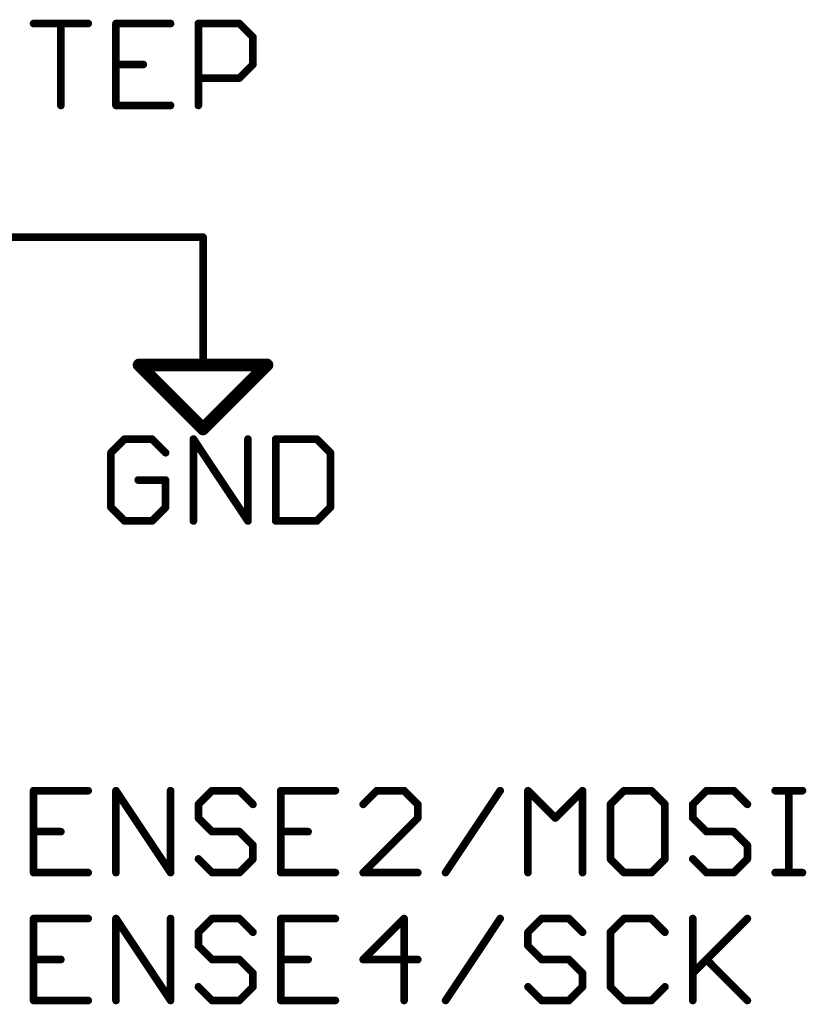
# Model space of a CAD drawing. Extents: x -3 to 170, y -3 to 86.
# Tile 26 of 27: x 149 to 164, y 48 to 68. Entities that reach past the tile are written whole.
import ezdxf

# ---------------------------------------------------------------- set-up
doc = ezdxf.new("R2010")
doc.units = 0
for name, color, linetype in [('91', 94, 'CONTINUOUS'), ('94', 14, 'CONTINUOUS'), ('95', 251, 'CONTINUOUS'), ('96', 251, 'CONTINUOUS')]:
    doc.layers.add(name, color=color, linetype=linetype)

msp = doc.modelspace()

# ---------------------------------------------------------------- linework, layer by layer
at = {"layer": '91', "const_width": 0.1524}
msp.add_lwpolyline([(137.16, 63.5), (152.4, 63.5)], dxfattribs=at)
at = {"layer": '91', "const_width": 0.0762}
msp.add_lwpolyline([(152.4, 63.4619, 1), (152.4, 63.5381)], format="xyb", dxfattribs=at)
at = {"layer": '94'}
for points, const_width in [([(152.4, 63.5), (152.4, 60.96)], 0.1524), ([(151.13, 60.96), (153.67, 60.96)], 0.254), ([(152.4, 59.69), (151.13, 60.96)], 0.254), ([(153.67, 60.96), (152.4, 59.69)], 0.254)]:
    msp.add_lwpolyline(points, dxfattribs=dict(at, const_width=const_width))
for points, const_width in [([(152.4381, 63.5, 1), (152.3619, 63.5)], 0.0762), ([(151.13, 61.0235, 1), (151.13, 60.8965)], 0.127), ([(151.1749, 61.0049, 1), (151.0851, 60.9151)], 0.127), ([(153.7149, 60.9151, 1), (153.6251, 61.0049)], 0.127), ([(153.67, 60.8965, 1), (153.67, 61.0235)], 0.127), ([(152.3619, 60.96, 1), (152.4381, 60.96)], 0.0762), ([(152.3551, 59.7349, 1), (152.4449, 59.6451)], 0.127), ([(152.3551, 59.6451, 1), (152.4449, 59.7349)], 0.127)]:
    msp.add_lwpolyline(points, format="xyb", dxfattribs=dict(at, const_width=const_width))
at = {"layer": '95', "const_width": 0.1524}
for points in [[(149.0334, 67.7432), (150.118, 67.7432)], [(149.5757, 66.1162), (149.5757, 67.7432)], [(151.7552, 67.7432), (150.6705, 67.7432)], [(150.6705, 67.7432), (150.6705, 66.1162)], [(152.3077, 66.1162), (152.3077, 67.7432)], [(152.3077, 67.7432), (153.1212, 67.7432)], [(153.1212, 67.7432), (153.3923, 67.472)], [(153.3923, 67.472), (153.3923, 66.9297)], [(150.6705, 66.9297), (151.2128, 66.9297)], [(153.3923, 66.9297), (153.1212, 66.6585)], [(153.1212, 66.6585), (152.3077, 66.6585)], [(150.6705, 66.1162), (151.7552, 66.1162)], [(150.118, 52.5032), (149.0334, 52.5032)], [(149.0334, 52.5032), (149.0334, 50.8762)], [(150.6705, 50.8762), (150.6705, 52.5032)], [(150.6705, 52.5032), (151.7552, 50.8762)], [(151.7552, 50.8762), (151.7552, 52.5032)], [(152.5788, 52.5032), (152.3077, 52.232)], [(153.1212, 52.5032), (152.5788, 52.5032)], [(153.3923, 52.232), (153.1212, 52.5032)], [(155.0295, 52.5032), (153.9448, 52.5032)], [(153.9448, 52.5032), (153.9448, 50.8762)], [(155.8531, 52.5032), (155.582, 52.232)], [(156.3955, 52.5032), (155.8531, 52.5032)], [(156.6666, 52.232), (156.3955, 52.5032)], [(157.2191, 50.8762), (158.3038, 52.5032)], [(158.8563, 50.8762), (158.8563, 52.5032)], [(158.8563, 52.5032), (159.3986, 51.9609)], [(159.3986, 51.9609), (159.941, 52.5032)], [(159.941, 52.5032), (159.941, 50.8762)], [(160.7646, 52.5032), (160.4934, 52.232)], [(161.3069, 52.5032), (160.7646, 52.5032)], [(161.5781, 52.232), (161.3069, 52.5032)], [(162.4018, 52.5032), (162.1306, 52.232)], [(162.9441, 52.5032), (162.4018, 52.5032)], [(163.2153, 52.232), (162.9441, 52.5032)], [(163.7678, 52.5032), (164.3101, 52.5032)], [(164.0389, 50.8762), (164.0389, 52.5032)], [(152.3077, 52.232), (152.3077, 51.9609)], [(156.6666, 51.9609), (156.6666, 52.232)], [(160.4934, 52.232), (160.4934, 51.1474)], [(161.5781, 51.1474), (161.5781, 52.232)], [(162.1306, 52.232), (162.1306, 51.9609)], [(152.3077, 51.9609), (152.5788, 51.6897)], [(155.582, 50.8762), (156.6666, 51.9609)], [(162.1306, 51.9609), (162.4018, 51.6897)], [(149.0334, 51.6897), (149.5757, 51.6897)], [(152.5788, 51.6897), (153.1212, 51.6897)], [(153.1212, 51.6897), (153.3923, 51.4185)], [(153.9448, 51.6897), (154.4872, 51.6897)], [(162.4018, 51.6897), (162.9441, 51.6897)], [(162.9441, 51.6897), (163.2153, 51.4185)], [(153.3923, 51.4185), (153.3923, 51.1474)], [(163.2153, 51.4185), (163.2153, 51.1474)], [(152.5788, 50.8762), (152.3077, 51.1474)], [(153.3923, 51.1474), (153.1212, 50.8762)], [(160.4934, 51.1474), (160.7646, 50.8762)], [(161.3069, 50.8762), (161.5781, 51.1474)], [(162.4018, 50.8762), (162.1306, 51.1474)], [(163.2153, 51.1474), (162.9441, 50.8762)], [(149.0334, 50.8762), (150.118, 50.8762)], [(153.1212, 50.8762), (152.5788, 50.8762)], [(153.9448, 50.8762), (155.0295, 50.8762)], [(156.6666, 50.8762), (155.582, 50.8762)], [(160.7646, 50.8762), (161.3069, 50.8762)], [(162.9441, 50.8762), (162.4018, 50.8762)], [(163.7678, 50.8762), (164.3101, 50.8762)], [(150.118, 49.9632), (149.0334, 49.9632)], [(149.0334, 49.9632), (149.0334, 48.3362)], [(150.6705, 48.3362), (150.6705, 49.9632)], [(150.6705, 49.9632), (151.7552, 48.3362)], [(151.7552, 48.3362), (151.7552, 49.9632)], [(152.5788, 49.9632), (152.3077, 49.692)], [(153.1212, 49.9632), (152.5788, 49.9632)], [(153.3923, 49.692), (153.1212, 49.9632)], [(155.0295, 49.9632), (153.9448, 49.9632)], [(153.9448, 49.9632), (153.9448, 48.3362)], [(156.3955, 49.9632), (155.582, 49.1497)], [(156.3955, 48.3362), (156.3955, 49.9632)], [(157.2191, 48.3362), (158.3038, 49.9632)], [(159.1275, 49.9632), (158.8563, 49.692)], [(159.6698, 49.9632), (159.1275, 49.9632)], [(159.941, 49.692), (159.6698, 49.9632)], [(160.7646, 49.9632), (160.4934, 49.692)], [(161.3069, 49.9632), (160.7646, 49.9632)], [(161.5781, 49.692), (161.3069, 49.9632)], [(162.1306, 49.9632), (162.1306, 48.3362)], [(162.1306, 48.8785), (163.2153, 49.9632)], [(152.3077, 49.692), (152.3077, 49.4209)], [(158.8563, 49.692), (158.8563, 49.4209)], [(160.4934, 49.692), (160.4934, 48.6074)], [(152.3077, 49.4209), (152.5788, 49.1497)], [(158.8563, 49.4209), (159.1275, 49.1497)], [(149.0334, 49.1497), (149.5757, 49.1497)], [(152.5788, 49.1497), (153.1212, 49.1497)], [(153.1212, 49.1497), (153.3923, 48.8785)], [(153.9448, 49.1497), (154.4872, 49.1497)], [(155.582, 49.1497), (156.6666, 49.1497)], [(159.1275, 49.1497), (159.6698, 49.1497)], [(159.6698, 49.1497), (159.941, 48.8785)], [(162.4018, 49.1497), (163.2153, 48.3362)], [(153.3923, 48.8785), (153.3923, 48.6074)], [(159.941, 48.8785), (159.941, 48.6074)], [(152.5788, 48.3362), (152.3077, 48.6074)], [(153.3923, 48.6074), (153.1212, 48.3362)], [(159.1275, 48.3362), (158.8563, 48.6074)], [(159.941, 48.6074), (159.6698, 48.3362)], [(160.4934, 48.6074), (160.7646, 48.3362)], [(161.3069, 48.3362), (161.5781, 48.6074)], [(149.0334, 48.3362), (150.118, 48.3362)], [(153.1212, 48.3362), (152.5788, 48.3362)], [(153.9448, 48.3362), (155.0295, 48.3362)], [(159.6698, 48.3362), (159.1275, 48.3362)], [(160.7646, 48.3362), (161.3069, 48.3362)]]:
    msp.add_lwpolyline(points, dxfattribs=at)
at = {"layer": '95', "const_width": 0.0762}
for points in [[(149.0334, 67.7813, 1), (149.0334, 67.7051)], [(149.6138, 67.7432, 1), (149.5376, 67.7432)], [(150.118, 67.7051, 1), (150.118, 67.7813)], [(150.6705, 67.7813, 1), (150.6705, 67.7051)], [(150.7086, 67.7432, 1), (150.6324, 67.7432)], [(151.7552, 67.7051, 1), (151.7552, 67.7813)], [(152.3458, 67.7432, 1), (152.2696, 67.7432)], [(152.3077, 67.7813, 1), (152.3077, 67.7051)], [(153.1481, 67.7701, 1), (153.0942, 67.7162)], [(153.1212, 67.7051, 1), (153.1212, 67.7813)], [(153.4304, 67.472, 1), (153.3542, 67.472)], [(153.3654, 67.4451, 1), (153.4193, 67.499)], [(150.6705, 66.9678, 1), (150.6705, 66.8916)], [(151.2128, 66.8916, 1), (151.2128, 66.9678)], [(153.3542, 66.9297, 1), (153.4304, 66.9297)], [(153.4193, 66.9028, 1), (153.3654, 66.9566)], [(152.3077, 66.6966, 1), (152.3077, 66.6204)], [(153.0942, 66.6855, 1), (153.1481, 66.6316)], [(153.1212, 66.6204, 1), (153.1212, 66.6966)], [(149.5376, 66.1162, 1), (149.6138, 66.1162)], [(150.6705, 66.1543, 1), (150.6705, 66.0781)], [(150.6324, 66.1162, 1), (150.7086, 66.1162)], [(151.7552, 66.0781, 1), (151.7552, 66.1543)], [(152.2696, 66.1162, 1), (152.3458, 66.1162)], [(149.0334, 52.5413, 1), (149.0334, 52.4651)], [(149.0715, 52.5032, 1), (148.9953, 52.5032)], [(150.118, 52.4651, 1), (150.118, 52.5413)], [(150.7086, 52.5032, 1), (150.6324, 52.5032)], [(150.7022, 52.5243, 1), (150.6388, 52.4821)], [(151.7933, 52.5032, 1), (151.7171, 52.5032)], [(152.5788, 52.5413, 1), (152.5788, 52.4651)], [(152.6058, 52.4762, 1), (152.5519, 52.5301)], [(153.1481, 52.5301, 1), (153.0942, 52.4762)], [(153.1212, 52.4651, 1), (153.1212, 52.5413)], [(153.9448, 52.5413, 1), (153.9448, 52.4651)], [(153.9829, 52.5032, 1), (153.9067, 52.5032)], [(155.0295, 52.4651, 1), (155.0295, 52.5413)], [(155.8531, 52.5413, 1), (155.8531, 52.4651)], [(155.8801, 52.4762, 1), (155.8262, 52.5301)], [(156.4224, 52.5301, 1), (156.3685, 52.4762)], [(156.3955, 52.4651, 1), (156.3955, 52.5413)], [(158.3355, 52.4821, 1), (158.2721, 52.5243)], [(158.8944, 52.5032, 1), (158.8182, 52.5032)], [(158.8832, 52.5301, 1), (158.8294, 52.4762)], [(159.9791, 52.5032, 1), (159.9029, 52.5032)], [(159.9679, 52.4762, 1), (159.914, 52.5301)], [(160.7646, 52.5413, 1), (160.7646, 52.4651)], [(160.7916, 52.4762, 1), (160.7377, 52.5301)], [(161.3339, 52.5301, 1), (161.28, 52.4762)], [(161.3069, 52.4651, 1), (161.3069, 52.5413)], [(162.4018, 52.5413, 1), (162.4018, 52.4651)], [(162.4287, 52.4762, 1), (162.3748, 52.5301)], [(162.971, 52.5301, 1), (162.9172, 52.4762)], [(162.9441, 52.4651, 1), (162.9441, 52.5413)], [(163.7678, 52.5413, 1), (163.7678, 52.4651)], [(164.077, 52.5032, 1), (164.0008, 52.5032)], [(164.3101, 52.4651, 1), (164.3101, 52.5413)], [(152.2807, 52.259, 1), (152.3346, 52.2051)], [(152.3458, 52.232, 1), (152.2696, 52.232)], [(153.3654, 52.2051, 1), (153.4193, 52.259)], [(155.555, 52.259, 1), (155.6089, 52.2051)], [(156.7047, 52.232, 1), (156.6285, 52.232)], [(156.6397, 52.2051, 1), (156.6936, 52.259)], [(160.4665, 52.259, 1), (160.5204, 52.2051)], [(160.5315, 52.232, 1), (160.4554, 52.232)], [(161.6162, 52.232, 1), (161.54, 52.232)], [(161.5512, 52.2051, 1), (161.605, 52.259)], [(162.1687, 52.232, 1), (162.0925, 52.232)], [(162.1037, 52.259, 1), (162.1575, 52.2051)], [(163.1883, 52.2051, 1), (163.2422, 52.259)], [(152.3346, 51.9878, 1), (152.2807, 51.9339)], [(156.6936, 51.9339, 1), (156.6397, 51.9878)], [(162.1575, 51.9878, 1), (162.1037, 51.9339)], [(152.2696, 51.9609, 1), (152.3458, 51.9609)], [(156.6285, 51.9609, 1), (156.7047, 51.9609)], [(159.3717, 51.9878, 1), (159.4256, 51.9339)], [(159.3717, 51.9339, 1), (159.4256, 51.9878)], [(162.0925, 51.9609, 1), (162.1687, 51.9609)], [(149.0334, 51.7278, 1), (149.0334, 51.6516)], [(149.5757, 51.6516, 1), (149.5757, 51.7278)], [(152.5788, 51.7278, 1), (152.5788, 51.6516)], [(152.5519, 51.6628, 1), (152.6058, 51.7166)], [(153.1481, 51.7166, 1), (153.0942, 51.6628)], [(153.1212, 51.6516, 1), (153.1212, 51.7278)], [(153.9448, 51.7278, 1), (153.9448, 51.6516)], [(154.4872, 51.6516, 1), (154.4872, 51.7278)], [(162.4018, 51.7278, 1), (162.4018, 51.6516)], [(162.3748, 51.6628, 1), (162.4287, 51.7166)], [(162.971, 51.7166, 1), (162.9172, 51.6628)], [(162.9441, 51.6516, 1), (162.9441, 51.7278)], [(153.4304, 51.4185, 1), (153.3542, 51.4185)], [(153.3654, 51.3916, 1), (153.4193, 51.4455)], [(163.2534, 51.4185, 1), (163.1772, 51.4185)], [(163.1883, 51.3916, 1), (163.2422, 51.4455)], [(152.3346, 51.1743, 1), (152.2807, 51.1204)], [(153.3542, 51.1474, 1), (153.4304, 51.1474)], [(153.4193, 51.1204, 1), (153.3654, 51.1743)], [(160.5204, 51.1743, 1), (160.4665, 51.1204)], [(160.4554, 51.1474, 1), (160.5315, 51.1474)], [(161.54, 51.1474, 1), (161.6162, 51.1474)], [(161.605, 51.1204, 1), (161.5512, 51.1743)], [(162.1575, 51.1743, 1), (162.1037, 51.1204)], [(163.1772, 51.1474, 1), (163.2534, 51.1474)], [(163.2422, 51.1204, 1), (163.1883, 51.1743)], [(149.0334, 50.9143, 1), (149.0334, 50.8381)], [(148.9953, 50.8762, 1), (149.0715, 50.8762)], [(150.118, 50.8381, 1), (150.118, 50.9143)], [(150.6324, 50.8762, 1), (150.7086, 50.8762)], [(151.7171, 50.8762, 1), (151.7933, 50.8762)], [(151.7235, 50.8551, 1), (151.7869, 50.8973)], [(152.5788, 50.9143, 1), (152.5788, 50.8381)], [(152.5519, 50.8493, 1), (152.6058, 50.9031)], [(153.0942, 50.9031, 1), (153.1481, 50.8493)], [(153.1212, 50.8381, 1), (153.1212, 50.9143)], [(153.9448, 50.9143, 1), (153.9448, 50.8381)], [(153.9067, 50.8762, 1), (153.9829, 50.8762)], [(155.0295, 50.8381, 1), (155.0295, 50.9143)], [(155.582, 50.9143, 1), (155.582, 50.8381)], [(155.555, 50.9031, 1), (155.6089, 50.8493)], [(156.6666, 50.8381, 1), (156.6666, 50.9143)], [(157.1874, 50.8973, 1), (157.2508, 50.8551)], [(158.8182, 50.8762, 1), (158.8944, 50.8762)], [(159.9029, 50.8762, 1), (159.9791, 50.8762)], [(160.7646, 50.9143, 1), (160.7646, 50.8381)], [(160.7377, 50.8493, 1), (160.7916, 50.9031)], [(161.28, 50.9031, 1), (161.3339, 50.8493)], [(161.3069, 50.8381, 1), (161.3069, 50.9143)], [(162.4018, 50.9143, 1), (162.4018, 50.8381)], [(162.3748, 50.8493, 1), (162.4287, 50.9031)], [(162.9172, 50.9031, 1), (162.971, 50.8493)], [(162.9441, 50.8381, 1), (162.9441, 50.9143)], [(163.7678, 50.9143, 1), (163.7678, 50.8381)], [(164.0008, 50.8762, 1), (164.077, 50.8762)], [(164.3101, 50.8381, 1), (164.3101, 50.9143)], [(149.0334, 50.0013, 1), (149.0334, 49.9251)], [(149.0715, 49.9632, 1), (148.9953, 49.9632)], [(150.118, 49.9251, 1), (150.118, 50.0013)], [(150.7086, 49.9632, 1), (150.6324, 49.9632)], [(150.7022, 49.9843, 1), (150.6388, 49.9421)], [(151.7933, 49.9632, 1), (151.7171, 49.9632)], [(152.5788, 50.0013, 1), (152.5788, 49.9251)], [(152.6058, 49.9362, 1), (152.5519, 49.9901)], [(153.1481, 49.9901, 1), (153.0942, 49.9362)], [(153.1212, 49.9251, 1), (153.1212, 50.0013)], [(153.9448, 50.0013, 1), (153.9448, 49.9251)], [(153.9829, 49.9632, 1), (153.9067, 49.9632)], [(155.0295, 49.9251, 1), (155.0295, 50.0013)], [(156.4336, 49.9632, 1), (156.3574, 49.9632)], [(156.4224, 49.9362, 1), (156.3685, 49.9901)], [(158.3355, 49.9421, 1), (158.2721, 49.9843)], [(159.1275, 50.0013, 1), (159.1275, 49.9251)], [(159.1544, 49.9362, 1), (159.1005, 49.9901)], [(159.6967, 49.9901, 1), (159.6428, 49.9362)], [(159.6698, 49.9251, 1), (159.6698, 50.0013)], [(160.7646, 50.0013, 1), (160.7646, 49.9251)], [(160.7916, 49.9362, 1), (160.7377, 49.9901)], [(161.3339, 49.9901, 1), (161.28, 49.9362)], [(161.3069, 49.9251, 1), (161.3069, 50.0013)], [(162.1687, 49.9632, 1), (162.0925, 49.9632)], [(163.2422, 49.9362, 1), (163.1883, 49.9901)], [(152.2807, 49.719, 1), (152.3346, 49.6651)], [(152.3458, 49.692, 1), (152.2696, 49.692)], [(153.3654, 49.6651, 1), (153.4193, 49.719)], [(158.8944, 49.692, 1), (158.8182, 49.692)], [(158.8294, 49.719, 1), (158.8832, 49.6651)], [(159.914, 49.6651, 1), (159.9679, 49.719)], [(160.4665, 49.719, 1), (160.5204, 49.6651)], [(160.5315, 49.692, 1), (160.4554, 49.692)], [(161.5512, 49.6651, 1), (161.605, 49.719)], [(152.3346, 49.4478, 1), (152.2807, 49.3939)], [(158.8832, 49.4478, 1), (158.8294, 49.3939)], [(152.2696, 49.4209, 1), (152.3458, 49.4209)], [(158.8182, 49.4209, 1), (158.8944, 49.4209)], [(149.0334, 49.1878, 1), (149.0334, 49.1116)], [(149.5757, 49.1116, 1), (149.5757, 49.1878)], [(152.5788, 49.1878, 1), (152.5788, 49.1116)], [(152.5519, 49.1228, 1), (152.6058, 49.1766)], [(153.1481, 49.1766, 1), (153.0942, 49.1228)], [(153.1212, 49.1116, 1), (153.1212, 49.1878)], [(153.9448, 49.1878, 1), (153.9448, 49.1116)], [(154.4872, 49.1116, 1), (154.4872, 49.1878)], [(155.582, 49.1878, 1), (155.582, 49.1116)], [(155.555, 49.1766, 1), (155.6089, 49.1228)], [(156.6666, 49.1116, 1), (156.6666, 49.1878)], [(159.1275, 49.1878, 1), (159.1275, 49.1116)], [(159.1005, 49.1228, 1), (159.1544, 49.1766)], [(159.6967, 49.1766, 1), (159.6428, 49.1228)], [(159.6698, 49.1116, 1), (159.6698, 49.1878)], [(162.4287, 49.1766, 1), (162.3748, 49.1228)], [(153.4304, 48.8785, 1), (153.3542, 48.8785)], [(153.3654, 48.8516, 1), (153.4193, 48.9055)], [(159.9791, 48.8785, 1), (159.9029, 48.8785)], [(159.914, 48.8516, 1), (159.9679, 48.9055)], [(162.1037, 48.9055, 1), (162.1575, 48.8516)], [(152.3346, 48.6343, 1), (152.2807, 48.5804)], [(153.3542, 48.6074, 1), (153.4304, 48.6074)], [(153.4193, 48.5804, 1), (153.3654, 48.6343)], [(158.8832, 48.6343, 1), (158.8294, 48.5804)], [(159.9029, 48.6074, 1), (159.9791, 48.6074)], [(159.9679, 48.5804, 1), (159.914, 48.6343)], [(160.5204, 48.6343, 1), (160.4665, 48.5804)], [(160.4554, 48.6074, 1), (160.5315, 48.6074)], [(161.605, 48.5804, 1), (161.5512, 48.6343)], [(149.0334, 48.3743, 1), (149.0334, 48.2981)], [(148.9953, 48.3362, 1), (149.0715, 48.3362)], [(150.118, 48.2981, 1), (150.118, 48.3743)], [(150.6324, 48.3362, 1), (150.7086, 48.3362)], [(151.7171, 48.3362, 1), (151.7933, 48.3362)], [(151.7235, 48.3151, 1), (151.7869, 48.3573)], [(152.5788, 48.3743, 1), (152.5788, 48.2981)], [(152.5519, 48.3093, 1), (152.6058, 48.3631)], [(153.0942, 48.3631, 1), (153.1481, 48.3093)], [(153.1212, 48.2981, 1), (153.1212, 48.3743)], [(153.9448, 48.3743, 1), (153.9448, 48.2981)], [(153.9067, 48.3362, 1), (153.9829, 48.3362)], [(155.0295, 48.2981, 1), (155.0295, 48.3743)], [(156.3574, 48.3362, 1), (156.4336, 48.3362)], [(157.1874, 48.3573, 1), (157.2508, 48.3151)], [(159.1275, 48.3743, 1), (159.1275, 48.2981)], [(159.1005, 48.3093, 1), (159.1544, 48.3631)], [(159.6428, 48.3631, 1), (159.6967, 48.3093)], [(159.6698, 48.2981, 1), (159.6698, 48.3743)], [(160.7646, 48.3743, 1), (160.7646, 48.2981)], [(160.7377, 48.3093, 1), (160.7916, 48.3631)], [(161.28, 48.3631, 1), (161.3339, 48.3093)], [(161.3069, 48.2981, 1), (161.3069, 48.3743)], [(162.0925, 48.3362, 1), (162.1687, 48.3362)], [(163.1883, 48.3093, 1), (163.2422, 48.3631)]]:
    msp.add_lwpolyline(points, format="xyb", dxfattribs=at)
at = {"layer": '96', "const_width": 0.1524}
for points in [[(150.8424, 59.4882), (150.5712, 59.217)], [(151.3847, 59.4882), (150.8424, 59.4882)], [(151.6559, 59.217), (151.3847, 59.4882)], [(152.2084, 57.8612), (152.2084, 59.4882)], [(152.2084, 59.4882), (153.293, 57.8612)], [(153.293, 57.8612), (153.293, 59.4882)], [(153.8455, 59.4882), (153.8455, 57.8612)], [(154.659, 59.4882), (153.8455, 59.4882)], [(154.9302, 59.217), (154.659, 59.4882)], [(150.5712, 59.217), (150.5712, 58.1324)], [(154.9302, 58.1324), (154.9302, 59.217)], [(151.6559, 58.6747), (151.1135, 58.6747)], [(151.6559, 58.1324), (151.6559, 58.6747)], [(150.5712, 58.1324), (150.8424, 57.8612)], [(151.3847, 57.8612), (151.6559, 58.1324)], [(154.659, 57.8612), (154.9302, 58.1324)], [(150.8424, 57.8612), (151.3847, 57.8612)], [(153.8455, 57.8612), (154.659, 57.8612)]]:
    msp.add_lwpolyline(points, dxfattribs=at)
at = {"layer": '96', "const_width": 0.0762}
for points in [[(150.8424, 59.5263, 1), (150.8424, 59.4501)], [(150.8693, 59.4612, 1), (150.8154, 59.5151)], [(151.4116, 59.5151, 1), (151.3578, 59.4612)], [(151.3847, 59.4501, 1), (151.3847, 59.5263)], [(152.2465, 59.4882, 1), (152.1703, 59.4882)], [(152.2401, 59.5093, 1), (152.1767, 59.4671)], [(153.3311, 59.4882, 1), (153.2549, 59.4882)], [(153.8836, 59.4882, 1), (153.8074, 59.4882)], [(153.8455, 59.5263, 1), (153.8455, 59.4501)], [(154.6859, 59.5151, 1), (154.6321, 59.4612)], [(154.659, 59.4501, 1), (154.659, 59.5263)], [(150.6093, 59.217, 1), (150.5331, 59.217)], [(150.5443, 59.244, 1), (150.5981, 59.1901)], [(151.6289, 59.1901, 1), (151.6828, 59.244)], [(154.9683, 59.217, 1), (154.8921, 59.217)], [(154.9032, 59.1901, 1), (154.9571, 59.244)], [(151.1135, 58.7128, 1), (151.1135, 58.6366)], [(151.694, 58.6747, 1), (151.6178, 58.6747)], [(151.6559, 58.6366, 1), (151.6559, 58.7128)], [(150.5981, 58.1593, 1), (150.5443, 58.1054)], [(150.5331, 58.1324, 1), (150.6093, 58.1324)], [(151.6178, 58.1324, 1), (151.694, 58.1324)], [(151.6828, 58.1054, 1), (151.6289, 58.1593)], [(154.8921, 58.1324, 1), (154.9683, 58.1324)], [(154.9571, 58.1054, 1), (154.9032, 58.1593)], [(150.8424, 57.8993, 1), (150.8424, 57.8231)], [(150.8154, 57.8343, 1), (150.8693, 57.8881)], [(151.3578, 57.8881, 1), (151.4116, 57.8343)], [(151.3847, 57.8231, 1), (151.3847, 57.8993)], [(152.1703, 57.8612, 1), (152.2465, 57.8612)], [(153.2549, 57.8612, 1), (153.3311, 57.8612)], [(153.2613, 57.8401, 1), (153.3247, 57.8823)], [(153.8455, 57.8993, 1), (153.8455, 57.8231)], [(153.8074, 57.8612, 1), (153.8836, 57.8612)], [(154.6321, 57.8881, 1), (154.6859, 57.8343)], [(154.659, 57.8231, 1), (154.659, 57.8993)]]:
    msp.add_lwpolyline(points, format="xyb", dxfattribs=at)

doc.saveas('drawing.dxf')
